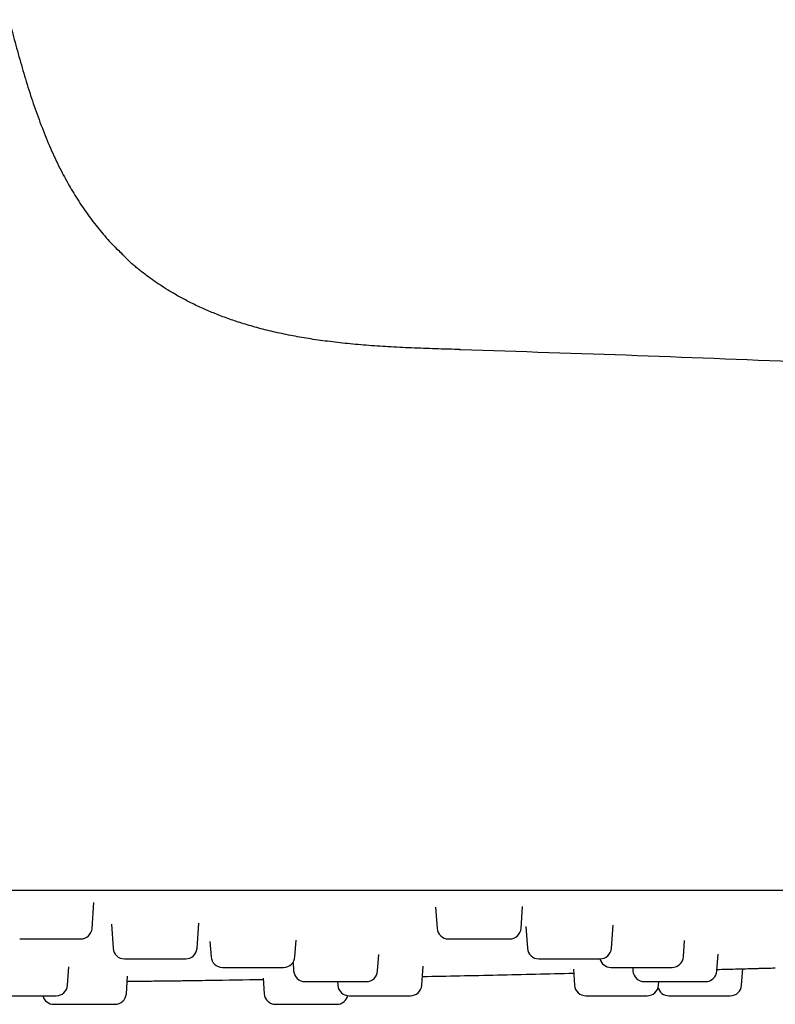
# Model space of a CAD drawing. Header units: millimetres. Extents: x 8 to 1577, y 12 to 2534.
# Tile 119 of 121: x 1491 to 1518, y 2397 to 2432. Entities that reach past the tile are written whole.
import ezdxf

# ---------------------------------------------------------------- set-up
doc = ezdxf.new("R2010")
doc.units = ezdxf.units.MM

msp = doc.modelspace()

# ---------------------------------------------------------------- linework, layer by layer
at = {"color": 7, "linetype": 'Continuous', "lineweight": 30}
for p, q in [((1493.848, 2400.07), (1493.911, 2400.976)), ((1505.93, 2400.813), (1505.982, 2400.07)), ((1508.934, 2400.07), (1508.988, 2400.834)), ((1494.528, 2400.219), (1494.587, 2399.37)), ((1497.539, 2399.37), (1497.601, 2400.248)), ((1509.105, 2400.141), (1509.159, 2399.37)), ((1512.111, 2399.37), (1512.168, 2400.186)), ((1497.994, 2399.606), (1498.032, 2399.07)), ((1500.984, 2399.07), (1501.024, 2399.65)), ((1514.645, 2399.07), (1514.685, 2399.641)), ((1500.916, 2398.874), (1500.937, 2398.57)), ((1503.889, 2398.57), (1503.93, 2399.156)), ((1515.821, 2398.57), (1515.863, 2399.164)), ((1492.984, 2398.07), (1493.029, 2398.712)), ((1505.442, 2398.07), (1505.489, 2398.737)), ((1510.775, 2398.631), (1510.814, 2398.07)), ((1512.86, 2398.698), (1512.869, 2398.57)), ((1516.689, 2398.07), (1516.73, 2398.655)), ((1495.054, 2397.77), (1495.097, 2398.393)), ((1499.862, 2398.315), (1499.9, 2397.77)), ((1502.481, 2398.198), (1502.49, 2398.07)), ((1513.766, 2398.07), (1513.775, 2398.198)), ((1504.728, 2397.698), (1504.811, 2397.698))]:
    msp.add_line(p, q, dxfattribs=at)
for centre, start, end in [((1493.449, 2400.098), 270, 356), ((1506.381, 2400.098), 184, 270), ((1508.535, 2400.098), 270, 356), ((1494.986, 2399.398), 184, 270), ((1497.14, 2399.398), 270, 356), ((1509.558, 2399.398), 184, 270), ((1511.712, 2399.398), 270, 356), ((1498.431, 2399.098), 184, 270), ((1500.585, 2399.098), 270, 356), ((1512.092, 2399.098), 194.648, 270), ((1514.246, 2399.098), 270, 356), ((1501.336, 2398.598), 184, 270), ((1503.49, 2398.598), 270, 356), ((1513.268, 2398.598), 184, 270), ((1515.422, 2398.598), 270, 356), ((1492.585, 2398.098), 270, 356), ((1502.889, 2398.098), 184, 270), ((1505.043, 2398.098), 270, 356), ((1511.213, 2398.098), 184, 270), ((1513.367, 2398.098), 270, 356), ((1514.136, 2398.098), 193.9691, 270), ((1516.29, 2398.098), 270, 356), ((1492.501, 2397.798), 194.648, 270), ((1494.655, 2397.798), 270, 356), ((1500.299, 2397.798), 184, 270), ((1502.453, 2397.798), 270, 346.5337)]:
    msp.add_arc(centre, 0.4, start, end, dxfattribs=at)
for points, knots in [([(1490.926, 2432.034), (1490.997, 2431.767), (1491.138, 2431.236), (1491.358, 2430.444), (1491.59, 2429.661), (1491.842, 2428.895), (1492.117, 2428.147), (1492.419, 2427.423), (1492.738, 2426.754), (1493.071, 2426.141), (1493.415, 2425.581), (1493.786, 2425.048), (1494.186, 2424.545), (1494.574, 2424.109), (1494.84, 2423.855), (1494.953, 2423.748)], [0, 0, 0, 0, 0.088476, 0.176583, 0.26399, 0.350421, 0.435672, 0.519616, 0.602204, 0.673386, 0.74363, 0.813051, 0.881802, 0.950062, 1, 1, 1, 1]), ([(1506.775, 2420.43), (1506.528, 2420.437), (1505.997, 2420.453), (1505.193, 2420.481), (1504.375, 2420.519), (1503.592, 2420.57), (1502.847, 2420.635), (1502.14, 2420.715), (1501.472, 2420.81), (1500.834, 2420.923), (1500.227, 2421.051), (1499.652, 2421.196), (1499.12, 2421.352), (1498.627, 2421.517), (1498.174, 2421.689), (1497.743, 2421.873), (1497.334, 2422.066), (1496.951, 2422.268), (1496.607, 2422.467), (1496.299, 2422.66), (1496.025, 2422.845), (1495.801, 2423.009), (1495.618, 2423.148), (1495.472, 2423.264), (1495.361, 2423.356), (1495.279, 2423.426), (1495.222, 2423.476), (1495.172, 2423.522), (1495.128, 2423.564), (1495.088, 2423.603), (1495.049, 2423.643), (1495.012, 2423.682), (1494.977, 2423.719), (1494.959, 2423.736), (1494.949, 2423.746)], [0, 0, 0, 0, 0.055907, 0.120394, 0.182321, 0.241578, 0.298093, 0.351828, 0.402784, 0.450985, 0.498579, 0.543277, 0.585166, 0.624338, 0.660886, 0.694902, 0.730585, 0.763212, 0.793079, 0.820466, 0.845427, 0.868, 0.883384, 0.89745, 0.910207, 0.916091, 0.921796, 0.927778, 0.934443, 0.942088, 0.950912, 0.964724, 0.981051, 1, 1, 1, 1]), ([(1506.775, 2420.43), (1506.779, 2420.43), (1506.789, 2420.43), (1506.8, 2420.43), (1506.808, 2420.43), (1506.812, 2420.43), (1506.813, 2420.43), (1506.813, 2420.43)], [0, 0, 0, 0, 0.1574316, 0.4015244, 0.623311, 0.8228014, 1, 1, 1, 1]), ([(1506.813, 2420.43), (1508.88, 2420.365), (1513.015, 2420.233), (1519.215, 2419.987), (1525.413, 2419.705), (1531.61, 2419.384), (1537.804, 2419.025), (1543.878, 2418.635), (1549.83, 2418.216), (1555.308, 2417.802), (1558.839, 2417.508), (1560.428, 2417.376)], [0, 0, 0, 0, 0.115525, 0.231056, 0.346588, 0.46212, 0.577646, 0.693164, 0.802072, 0.910972, 1, 1, 1, 1]), ([(1553.558, 2401.398), (1550.349, 2401.398), (1543.932, 2401.398), (1534.305, 2401.398), (1524.678, 2401.398), (1515.051, 2401.398), (1505.481, 2401.398), (1495.969, 2401.398), (1486.514, 2401.398), (1477.059, 2401.398), (1467.539, 2401.398), (1457.956, 2401.398), (1448.308, 2401.398), (1438.66, 2401.398), (1429.012, 2401.398), (1419.364, 2401.398), (1409.715, 2401.398), (1403.284, 2401.398), (1400.068, 2401.398)], [0, 0, 0, 0, 0.062736, 0.125466, 0.18819, 0.250909, 0.313625, 0.375218, 0.436809, 0.4984, 0.55999, 0.622838, 0.685689, 0.748542, 0.811398, 0.87426, 0.937127, 1, 1, 1, 1]), ([(1491.311, 2399.698), (1491.321, 2399.698), (1491.34, 2399.698), (1491.389, 2399.698), (1491.465, 2399.698), (1491.582, 2399.698), (1491.75, 2399.698), (1491.91, 2399.698), (1492.048, 2399.698), (1492.185, 2399.698), (1492.357, 2399.698), (1492.538, 2399.698), (1492.691, 2399.698), (1492.818, 2399.698), (1492.962, 2399.698), (1493.116, 2399.698), (1493.26, 2399.698), (1493.35, 2399.698), (1493.401, 2399.698), (1493.435, 2399.698), (1493.455, 2399.698), (1493.448, 2399.698), (1493.448, 2399.698)], [0, 0, 0, 0, 0.042449, 0.084597, 0.127119, 0.19583, 0.26471, 0.333422, 0.367703, 0.402391, 0.465816, 0.529407, 0.57182, 0.613967, 0.656527, 0.725239, 0.794118, 0.86283, 0.897112, 0.9318, 0.995224, 1, 1, 1, 1]), ([(1506.383, 2399.698), (1506.385, 2399.698), (1506.388, 2399.698), (1506.426, 2399.698), (1506.446, 2399.698)], [0, 0, 0, 0, 0.459775, 1, 1, 1, 1]), ([(1506.446, 2399.698), (1506.463, 2399.698), (1506.497, 2399.698), (1506.567, 2399.698), (1506.668, 2399.698), (1506.81, 2399.698), (1507, 2399.698), (1507.174, 2399.698), (1507.318, 2399.698), (1507.459, 2399.698), (1507.631, 2399.698), (1507.807, 2399.698), (1507.952, 2399.698), (1508.068, 2399.698), (1508.197, 2399.698), (1508.328, 2399.698), (1508.44, 2399.698), (1508.502, 2399.698), (1508.527, 2399.698), (1508.537, 2399.698), (1508.534, 2399.698), (1508.534, 2399.698)], [0, 0, 0, 0, 0.0452863, 0.0902502, 0.1356141, 0.2089177, 0.2824005, 0.3557043, 0.3922771, 0.429283, 0.4969463, 0.5647868, 0.6100343, 0.6549983, 0.7004028, 0.7737065, 0.8471892, 0.920493, 0.9570658, 0.9940718, 1, 1, 1, 1]), ([(1494.99, 2398.998), (1494.989, 2398.998), (1494.984, 2398.998), (1495.005, 2398.998), (1495.021, 2398.998)], [0, 0, 0, 0, 0.25549, 1, 1, 1, 1]), ([(1495.021, 2398.998), (1495.033, 2398.998), (1495.059, 2398.998), (1495.118, 2398.998), (1495.206, 2398.998), (1495.335, 2398.998), (1495.513, 2398.998), (1495.68, 2398.998), (1495.821, 2398.998), (1495.96, 2398.998), (1496.133, 2398.998), (1496.312, 2398.998), (1496.463, 2398.998), (1496.585, 2398.998), (1496.723, 2398.998), (1496.867, 2398.998), (1496.997, 2398.998), (1497.075, 2398.998), (1497.114, 2398.998), (1497.137, 2398.998), (1497.136, 2398.998), (1497.136, 2398.998)], [0, 0, 0, 0, 0.0436068, 0.0869031, 0.1305845, 0.2011696, 0.2719271, 0.3425123, 0.3777287, 0.4133622, 0.478516, 0.5438406, 0.58741, 0.6307064, 0.674427, 0.7450121, 0.8157696, 0.8863547, 0.9215712, 0.9572047, 1, 1, 1, 1]), ([(1509.559, 2398.998), (1509.56, 2398.998), (1509.561, 2398.998), (1509.589, 2398.998), (1509.642, 2398.998), (1509.668, 2398.998)], [0, 0, 0, 0, 0.173557, 0.586512, 1, 1, 1, 1]), ([(1509.668, 2398.998), (1509.69, 2398.998), (1509.732, 2398.998), (1509.815, 2398.998), (1509.928, 2398.998), (1510.084, 2398.998), (1510.284, 2398.998), (1510.464, 2398.998), (1510.61, 2398.998), (1510.751, 2398.998), (1510.922, 2398.998), (1511.091, 2398.998), (1511.229, 2398.998), (1511.337, 2398.998), (1511.454, 2398.998), (1511.569, 2398.998), (1511.662, 2398.998), (1511.702, 2398.998), (1511.713, 2398.998), (1511.712, 2398.998), (1511.711, 2398.998)], [0, 0, 0, 0, 0.046899, 0.093464, 0.140443, 0.216357, 0.292457, 0.368371, 0.406246, 0.44457, 0.514642, 0.584899, 0.631757, 0.678322, 0.725344, 0.801258, 0.877357, 0.953271, 0.991146, 1, 1, 1, 1]), ([(1498.432, 2398.698), (1498.434, 2398.698), (1498.439, 2398.698), (1498.48, 2398.698), (1498.501, 2398.698)], [0, 0, 0, 0, 0.479757, 1, 1, 1, 1]), ([(1498.501, 2398.698), (1498.518, 2398.698), (1498.553, 2398.698), (1498.625, 2398.698), (1498.727, 2398.698), (1498.871, 2398.698), (1499.063, 2398.698), (1499.237, 2398.698), (1499.382, 2398.698), (1499.523, 2398.698), (1499.695, 2398.698), (1499.87, 2398.698), (1500.014, 2398.698), (1500.13, 2398.698), (1500.257, 2398.698), (1500.386, 2398.698), (1500.496, 2398.698), (1500.556, 2398.698), (1500.578, 2398.698), (1500.588, 2398.698), (1500.584, 2398.698), (1500.583, 2398.698)], [0, 0, 0, 0, 0.04532, 0.090317, 0.135714, 0.209072, 0.28261, 0.355968, 0.392567, 0.429601, 0.497314, 0.565205, 0.610486, 0.655483, 0.700921, 0.774279, 0.847816, 0.921174, 0.957774, 0.994808, 1, 1, 1, 1]), ([(1512.094, 2398.698), (1512.093, 2398.698), (1512.089, 2398.698), (1512.1, 2398.698), (1512.123, 2398.698), (1512.177, 2398.698), (1512.247, 2398.698), (1512.283, 2398.698)], [0, 0, 0, 0, 0.037533, 0.205887, 0.376234, 0.687916, 1, 1, 1, 1]), ([(1512.283, 2398.698), (1512.31, 2398.698), (1512.364, 2398.698), (1512.461, 2398.698), (1512.591, 2398.698), (1512.761, 2398.698), (1512.974, 2398.698), (1513.157, 2398.698), (1513.304, 2398.698), (1513.442, 2398.698), (1513.607, 2398.698), (1513.765, 2398.698), (1513.889, 2398.698), (1513.984, 2398.698), (1514.084, 2398.698), (1514.174, 2398.698), (1514.236, 2398.698), (1514.242, 2398.698), (1514.244, 2398.698)], [0, 0, 0, 0, 0.049638, 0.098922, 0.148644, 0.228991, 0.309534, 0.389881, 0.429968, 0.47053, 0.544694, 0.619053, 0.668648, 0.717933, 0.7677, 0.848047, 0.92859, 1, 1, 1, 1]), ([(1515.825, 2398.625), (1515.853, 2398.625), (1515.994, 2398.629), (1516.239, 2398.636), (1516.552, 2398.644), (1516.841, 2398.651), (1517.08, 2398.658), (1517.275, 2398.663), (1517.43, 2398.667), (1517.564, 2398.67), (1517.689, 2398.673), (1517.791, 2398.676), (1517.862, 2398.678), (1517.87, 2398.678), (1517.875, 2398.678)], [0, 0, 0, 0, 0.023513, 0.121566, 0.219197, 0.316136, 0.414084, 0.486973, 0.560432, 0.633749, 0.706619, 0.80485, 0.902076, 1, 1, 1, 1]), ([(1495.084, 2398.208), (1495.157, 2398.209), (1495.35, 2398.211), (1495.635, 2398.214), (1495.939, 2398.217), (1496.206, 2398.221), (1496.439, 2398.223), (1496.637, 2398.226), (1496.8, 2398.228), (1496.93, 2398.229), (1496.986, 2398.23), (1497.015, 2398.23)], [0, 0, 0, 0, 0.077143, 0.204169, 0.326235, 0.444062, 0.558454, 0.670288, 0.7805, 0.890072, 1, 1, 1, 1]), ([(1497.013, 2398.232), (1497.326, 2398.236), (1498.277, 2398.247), (1499.227, 2398.264), (1499.865, 2398.276)], [0, 0, 0, 0, 0.329482, 1, 1, 1, 1]), ([(1501.337, 2398.198), (1501.337, 2398.198), (1501.336, 2398.198), (1501.35, 2398.198), (1501.388, 2398.198), (1501.45, 2398.198), (1501.48, 2398.198)], [0, 0, 0, 0, 0.08371, 0.280266, 0.639901, 1, 1, 1, 1]), ([(1501.48, 2398.198), (1501.504, 2398.198), (1501.552, 2398.198), (1501.642, 2398.198), (1501.763, 2398.198), (1501.926, 2398.198), (1502.132, 2398.198), (1502.314, 2398.198), (1502.461, 2398.198), (1502.601, 2398.198), (1502.769, 2398.198), (1502.934, 2398.198), (1503.066, 2398.198), (1503.169, 2398.198), (1503.278, 2398.198), (1503.383, 2398.198), (1503.46, 2398.198), (1503.49, 2398.198), (1503.489, 2398.198), (1503.489, 2398.198)], [0, 0, 0, 0, 0.04811, 0.095878, 0.14407, 0.221945, 0.300009, 0.377884, 0.416737, 0.456051, 0.527933, 0.600004, 0.648072, 0.69584, 0.744076, 0.82195, 0.900015, 0.97789, 1, 1, 1, 1]), ([(1505.463, 2398.377), (1506.344, 2398.394), (1508.118, 2398.429), (1509.892, 2398.472), (1510.784, 2398.493)], [0, 0, 0, 0, 0.496534, 1, 1, 1, 1]), ([(1513.272, 2398.198), (1513.271, 2398.198), (1513.264, 2398.198), (1513.288, 2398.198), (1513.329, 2398.198), (1513.384, 2398.198), (1513.471, 2398.198), (1513.566, 2398.198), (1513.613, 2398.198)], [0, 0, 0, 0, 0.045355, 0.293167, 0.416806, 0.541908, 0.770807, 1, 1, 1, 1]), ([(1513.613, 2398.198), (1513.647, 2398.198), (1513.715, 2398.198), (1513.831, 2398.198), (1513.979, 2398.198), (1514.165, 2398.198), (1514.386, 2398.198), (1514.568, 2398.198), (1514.709, 2398.198), (1514.839, 2398.198), (1514.988, 2398.198), (1515.123, 2398.198), (1515.223, 2398.198), (1515.295, 2398.198), (1515.363, 2398.198), (1515.414, 2398.198), (1515.418, 2398.198), (1515.419, 2398.198)], [0, 0, 0, 0, 0.054315, 0.108243, 0.162651, 0.250569, 0.338702, 0.42662, 0.470484, 0.514868, 0.596021, 0.677387, 0.731655, 0.785583, 0.84004, 0.927958, 1, 1, 1, 1]), ([(1490.513, 2397.698), (1490.532, 2397.698), (1490.569, 2397.698), (1490.645, 2397.698), (1490.751, 2397.698), (1490.898, 2397.698), (1491.093, 2397.698), (1491.269, 2397.698), (1491.415, 2397.698), (1491.556, 2397.698), (1491.728, 2397.698), (1491.901, 2397.698), (1492.043, 2397.698), (1492.156, 2397.698), (1492.281, 2397.698), (1492.405, 2397.698), (1492.51, 2397.698), (1492.563, 2397.698), (1492.583, 2397.698), (1492.584, 2397.698), (1492.584, 2397.698)], [0, 0, 0, 0, 0.045817, 0.091308, 0.137204, 0.211367, 0.285712, 0.359875, 0.396877, 0.434316, 0.502773, 0.571409, 0.617187, 0.662678, 0.708615, 0.782778, 0.857122, 0.931286, 0.968287, 1, 1, 1, 1]), ([(1502.889, 2397.698), (1502.893, 2397.698), (1502.899, 2397.698), (1502.937, 2397.698), (1502.987, 2397.698), (1503.068, 2397.698), (1503.159, 2397.698), (1503.204, 2397.698)], [0, 0, 0, 0, 0.259585, 0.389098, 0.520144, 0.759918, 1, 1, 1, 1]), ([(1503.204, 2397.698), (1503.238, 2397.698), (1503.303, 2397.698), (1503.416, 2397.698), (1503.562, 2397.698), (1503.746, 2397.698), (1503.966, 2397.698), (1504.149, 2397.698), (1504.291, 2397.698), (1504.423, 2397.698), (1504.575, 2397.698), (1504.715, 2397.698), (1504.819, 2397.698), (1504.896, 2397.698), (1504.969, 2397.698), (1505.03, 2397.698), (1505.039, 2397.698), (1505.043, 2397.698)], [0, 0, 0, 0, 0.053455, 0.106529, 0.160075, 0.246601, 0.333338, 0.419864, 0.463034, 0.506714, 0.586582, 0.66666, 0.720069, 0.773143, 0.826737, 0.913263, 1, 1, 1, 1]), ([(1511.215, 2397.698), (1511.218, 2397.698), (1511.224, 2397.698), (1511.289, 2397.698), (1511.375, 2397.698), (1511.464, 2397.698), (1511.56, 2397.698), (1511.694, 2397.698), (1511.817, 2397.698), (1511.878, 2397.698)], [0, 0, 0, 0, 0.159757, 0.333256, 0.506333, 0.592685, 0.680059, 0.839927, 1, 1, 1, 1]), ([(1511.878, 2397.698), (1511.92, 2397.698), (1512.005, 2397.698), (1512.138, 2397.698), (1512.301, 2397.698), (1512.493, 2397.698), (1512.705, 2397.698), (1512.867, 2397.698), (1512.984, 2397.698), (1513.087, 2397.698), (1513.196, 2397.698), (1513.28, 2397.698), (1513.332, 2397.698), (1513.358, 2397.698), (1513.371, 2397.698), (1513.366, 2397.698), (1513.365, 2397.698)], [0, 0, 0, 0, 0.064141, 0.127825, 0.192076, 0.295899, 0.399976, 0.503799, 0.555599, 0.608012, 0.703846, 0.799931, 0.864017, 0.927702, 0.99201, 1, 1, 1, 1]), ([(1514.136, 2397.698), (1514.138, 2397.698), (1514.141, 2397.698), (1514.167, 2397.698), (1514.218, 2397.698), (1514.306, 2397.698), (1514.446, 2397.698), (1514.589, 2397.698), (1514.715, 2397.698), (1514.844, 2397.698), (1515.01, 2397.698), (1515.145, 2397.698), (1515.213, 2397.698)], [0, 0, 0, 0, 0.0801138, 0.1597255, 0.2401174, 0.3699066, 0.5000128, 0.6298022, 0.6945568, 0.7600783, 0.8799618, 1, 1, 1, 1]), ([(1515.213, 2397.698), (1515.258, 2397.698), (1515.348, 2397.698), (1515.482, 2397.698), (1515.637, 2397.698), (1515.809, 2397.698), (1515.98, 2397.698), (1516.096, 2397.698), (1516.17, 2397.698), (1516.229, 2397.698), (1516.279, 2397.698), (1516.287, 2397.698), (1516.29, 2397.698)], [0, 0, 0, 0, 0.080183, 0.159795, 0.240115, 0.369905, 0.500013, 0.629803, 0.694558, 0.76008, 0.879883, 1, 1, 1, 1]), ([(1492.506, 2397.398), (1492.505, 2397.398), (1492.504, 2397.398), (1492.528, 2397.398), (1492.568, 2397.398), (1492.639, 2397.398), (1492.722, 2397.398), (1492.764, 2397.398)], [0, 0, 0, 0, 0.185639, 0.328086, 0.47222, 0.73594, 1, 1, 1, 1]), ([(1492.764, 2397.398), (1492.794, 2397.398), (1492.856, 2397.398), (1492.963, 2397.398), (1493.103, 2397.398), (1493.282, 2397.398), (1493.5, 2397.398), (1493.684, 2397.398), (1493.828, 2397.398), (1493.964, 2397.398), (1494.121, 2397.398), (1494.268, 2397.398), (1494.381, 2397.398), (1494.465, 2397.398), (1494.55, 2397.398), (1494.62, 2397.398), (1494.656, 2397.398), (1494.651, 2397.398), (1494.65, 2397.398)], [0, 0, 0, 0, 0.051884, 0.103399, 0.155373, 0.239356, 0.323545, 0.407529, 0.449431, 0.491828, 0.56935, 0.647075, 0.698915, 0.75043, 0.80245, 0.886433, 0.970622, 1, 1, 1, 1]), ([(1500.301, 2397.398), (1500.301, 2397.398), (1500.302, 2397.398), (1500.339, 2397.398), (1500.424, 2397.398), (1500.528, 2397.398), (1500.629, 2397.398), (1500.736, 2397.398), (1500.881, 2397.398), (1501.009, 2397.398), (1501.073, 2397.398)], [0, 0, 0, 0, 0.071142, 0.229792, 0.38883, 0.547481, 0.626635, 0.706727, 0.853269, 1, 1, 1, 1]), ([(1501.073, 2397.398), (1501.117, 2397.398), (1501.204, 2397.398), (1501.339, 2397.398), (1501.502, 2397.398), (1501.692, 2397.398), (1501.896, 2397.398), (1502.048, 2397.398), (1502.154, 2397.398), (1502.247, 2397.398), (1502.34, 2397.398), (1502.407, 2397.398), (1502.442, 2397.398), (1502.454, 2397.398), (1502.452, 2397.398), (1502.451, 2397.398)], [0, 0, 0, 0, 0.067841, 0.1352, 0.203157, 0.31297, 0.423052, 0.532865, 0.587653, 0.64309, 0.744453, 0.846082, 0.913865, 0.981224, 1, 1, 1, 1])]:
    msp.add_open_spline(points, degree=3, knots=knots, dxfattribs=at)

doc.saveas('drawing.dxf')
